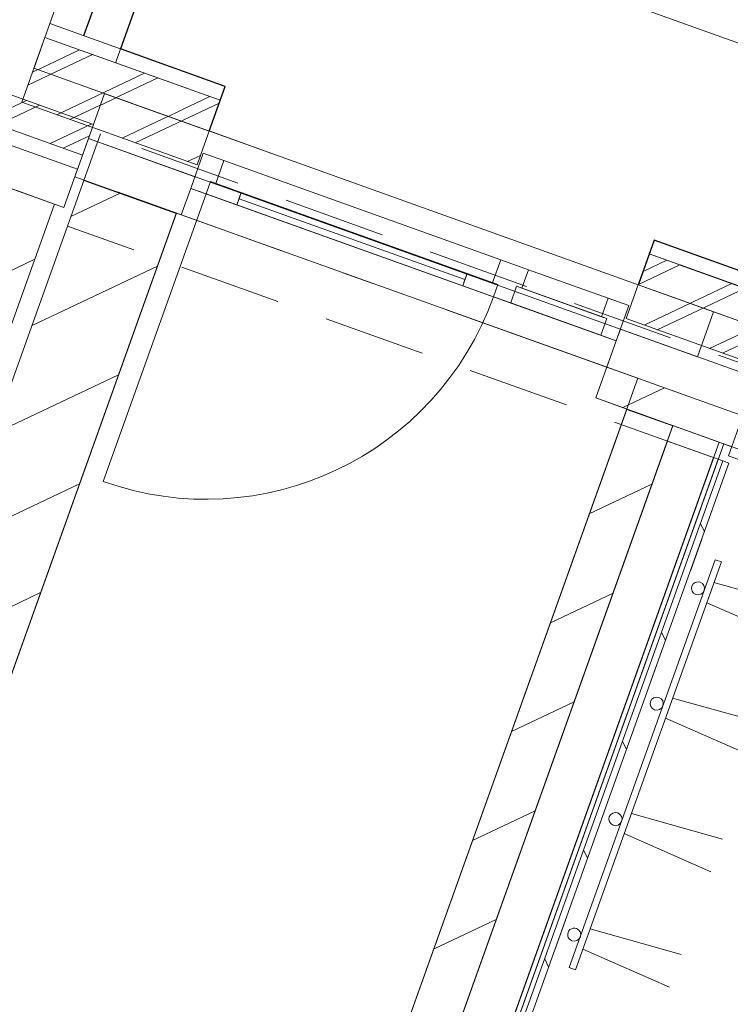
# Model space of a CAD drawing. Header units: metres. Extents: x 136314.7 to 136393.7, y 453293.7 to 453383.2.
# Tile 23 of 95: x 136357.5 to 136359.7, y 453318.6 to 453321.6. Entities that reach past the tile are written whole.
import ezdxf

# ---------------------------------------------------------------- set-up
doc = ezdxf.new("R2010")
doc.units = ezdxf.units.M
doc.set_wipeout_variables(frame=1)
for name, pattern in [('B0602', [312.5, 0, -312.5]), ('B0605', [966.6699999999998, 533.33, -233.3366666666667, 0.003333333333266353, -199.9999999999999]), ('B0703', [468.7000036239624, 312.5, -156.2000036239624]), ('CENTER__G5', [2.4, 1.5, -0.3, 0.3, -0.3]), ('Wipeout_Contour', [1000, 0, -1000])]:
    doc.linetypes.add(name, pattern=pattern)
for name, color, linetype in [('-DR-nw-vh-band 12x25', 2, 'CENTER__G5'), ('-DR-nw-vh-kantverharding', 4, 'Continuous'), ('-DR-nw-vh-scheiding verhardingen', 1, 'Continuous'), ('kavelgrens', 211, 'Continuous'), ('SIT_Situatie plgr_2_New_21 Buitenwanden', 7, 'Continuous'), ('SIT_Situatie plgr_2_New_21 Buitenwanden Afdek-arcering', 7, 'Continuous'), ('SIT_Situatie plgr_2_New_21 Buitenwanden Doorsnede-arcering', 7, 'Continuous'), ('SIT_Situatie plgr_2_New_22 C Binnenwanden', 7, 'Continuous'), ('SIT_Situatie plgr_2_New_22 C Binnenwanden Doorsnede-arcering', 7, 'Continuous'), ('SIT_Situatie plgr_2_New_23 Vloeren', 7, 'Continuous'), ('SIT_Situatie plgr_2_New_90 Terrein perceel', 7, 'Continuous'), ('SIT_Situatie plgr_4_New_21 Buitenwanden', 7, 'Continuous'), ('SIT_Situatie plgr_4_New_21 Buitenwanden Afdek-arcering', 7, 'Continuous'), ('SIT_Situatie plgr_4_New_21 Buitenwanden Deuren', 7, 'Continuous'), ('SIT_Situatie plgr_4_New_21 Buitenwanden Doorsnede-arcering', 7, 'Continuous'), ('SIT_Situatie plgr_4_New_21 Buitenwanden Laagscheidingslijnen', 7, 'Continuous'), ('SIT_Situatie plgr_4_New_22 C Binnenwanden', 7, 'Continuous'), ('SIT_Situatie plgr_4_New_22 C Binnenwanden Doorsnede-arcering', 7, 'Continuous'), ('SIT_Situatie plgr_4_New_22 NC Binnenwanden', 7, 'Continuous'), ('SIT_Situatie plgr_4_New_22 NC Binnenwanden Doorsnede-arcering', 7, 'Continuous'), ('SIT_Situatie plgr_4_New_23 Vloeren', 7, 'Continuous'), ('SIT_Situatie plgr_4_New_28 Draagconstructies', 7, 'Continuous'), ('SIT_Situatie plgr_4_New_31 Buitenwandopeningen', 7, 'Continuous'), ('SIT_Situatie plgr_4_New_31 Vensterbank', 7, 'Continuous'), ('SIT_Situatie plgr_4_New_43 Vloerafwerking', 7, 'Continuous'), ('SIT_Situatie plgr_4_New_45 Plafondafwerking', 7, 'Continuous'), ('SIT_Situatie plgr_4_New_82 Exterieur', 7, 'Continuous'), ('SIT_Situatie plgr_4_New_90 Terrein perceel', 7, 'Continuous')]:
    doc.layers.add(name, color=color, linetype=linetype)
pattern_1 = [(205.3082214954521, (19084.40436645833, 24879.28353662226), (-64.1231381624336, 135.6031826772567), []), (205.3082214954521, (19097.22899409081, 24852.16290008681), (-64.1231381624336, 135.6031826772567), [])]
pattern_2 = [(205.3082214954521, (19084.40436645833, 24879.28353662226), (-106.8718969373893, 226.0053044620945), [])]

# ---------------------------------------------------------------- blocks, each defined once
blk = doc.blocks.new('woonblok 1 jutfasehof')
at = {"layer": 'SIT_Situatie plgr_2_New_22 C Binnenwanden Doorsnede-arcering', "linetype": 'Continuous', "lineweight": 0}
h = blk.add_hatch(dxfattribs=at)
h.set_pattern_fill('130_KALKZANDSTEEN_0002', color=252, style=0, pattern_type=2)
h.set_pattern_definition([(205.30822150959, (19050.70796805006, 24785.13211794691), (-106.8718969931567, 226.0053044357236), [])])
h.paths.add_polyline_path([(-13085.87097515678, 25357.34241961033), (-16610.47425999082, 15509.05466566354), (-16497.4919913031, 15468.61944633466), (-12972.88870646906, 25316.90720028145)])
at = {"layer": 'SIT_Situatie plgr_2_New_21 Buitenwanden', "color": 252, "linetype": 'Continuous', "lineweight": 0, "flags": 128}
blk.add_lwpolyline([(-12902.85187307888, 25423.54380282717), (-12944.63493305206, 25306.79545851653)], dxfattribs=at)
at = {"layer": 'SIT_Situatie plgr_2_New_22 C Binnenwanden', "color": 252, "linetype": 'Continuous', "lineweight": 0, "flags": 128}
for points in [[(-12972.88870646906, 25316.90720028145), (-13085.87097515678, 25357.34241961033)], [(-16497.4919913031, 15468.61944633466), (-12972.88870646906, 25316.90720028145)]]:
    blk.add_lwpolyline(points, dxfattribs=at)
at = {"layer": 'SIT_Situatie plgr_2_New_23 Vloeren', "color": 252, "linetype": 'Continuous', "lineweight": 0, "flags": 128}
blk.add_lwpolyline([(-17435.68011338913, 26914.0954268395), (-12972.89496644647, 25316.8897089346), (-16497.49206534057, 15468.61923946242), (-20960.29501356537, 17065.80108430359)], close=True, dxfattribs=at)
at = {"layer": 'SIT_Situatie plgr_2_New_90 Terrein perceel', "color": 252, "linetype": 'Continuous', "lineweight": 0, "flags": 128}
for points in [[(-12617.78258000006, 26220.07158231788), (-14897.19973972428, 27035.85201590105), (-15133.07244558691, 26376.78712464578), (-12853.65568701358, 25561.0055701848)], [(-12853.65568701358, 25561.0055701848), (-12617.78258000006, 26220.07158231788)]]:
    blk.add_lwpolyline(points, dxfattribs=at)
at = {"layer": 'SIT_Situatie plgr_4_New_23 Vloeren', "color": 252, "linetype": 'Continuous', "lineweight": 0, "flags": 128}
blk.add_lwpolyline([(-11128.17108710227, 18570.79005871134), (-13077.10797496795, 13125.15830696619), (-14950.73059720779, 13795.70902796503), (-14044.34891512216, 16328.28128969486), (-15607.27028473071, 16887.63513753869), (-12600.23766886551, 25289.74952516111), (-11187.95889915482, 24784.3098899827), (-13152.43673424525, 19295.25440551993)], close=True, dxfattribs=at)
at = {"color": 252, "linetype": 'Wipeout_Contour', "lineweight": 0, "ltscale": 857234.0173906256}
blk.add_wipeout([(-8874.226255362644, 24349.230230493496), (-11058.55083922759, 25130.97806339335), (-11092.24685535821, 25036.826172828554), (-8907.922271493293, 24255.078339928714)], dxfattribs=at).dxf.layer = 'SIT_Situatie plgr_4_New_21 Buitenwanden Afdek-arcering'
at = {"layer": 'SIT_Situatie plgr_4_New_21 Buitenwanden', "color": 252, "linetype": 'Continuous', "lineweight": 0, "flags": 128}
for points in [[(-8874.22625536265, 24349.2302304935), (-11058.5508392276, 25130.97806339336)], [(-11092.24685535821, 25036.82617282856), (-8813.770380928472, 24221.38232379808)], [(-11283.02701242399, 24818.33381301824), (-10866.87564600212, 24669.39741809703)]]:
    blk.add_lwpolyline(points, dxfattribs=at)
at = {"layer": 'SIT_Situatie plgr_4_New_22 C Binnenwanden', "color": 252, "linetype": 'Continuous', "lineweight": 0, "flags": 128}
blk.add_lwpolyline([(-11080.76403959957, 24638.6724563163), (-11221.99187544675, 24689.21648051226)], dxfattribs=at)
at = {"layer": 'SIT_Situatie plgr_4_New_22 NC Binnenwanden', "color": 252, "linetype": 'Continuous', "lineweight": 0, "flags": 128}
blk.add_lwpolyline([(-10866.87564600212, 24669.39741809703), (-11283.02700229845, 24818.33380939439)], dxfattribs=at)
at = {"layer": 'SIT_Situatie plgr_4_New_31 Vensterbank', "color": 252, "linetype": 'Continuous', "lineweight": 0, "flags": 128}
for points in [[(-10910.68046697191, 24546.99996036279), (-10837.89707212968, 24750.36804398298)], [(-9608.559820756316, 24080.98405738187), (-10910.68046697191, 24546.99996036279)]]:
    blk.add_lwpolyline(points, dxfattribs=at)
at = {"color": 252, "linetype": 'Wipeout_Contour', "lineweight": 0, "ltscale": 845088.623700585}
blk.add_wipeout([(-13339.28066849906, 25628.594790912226), (-12887.351616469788, 25466.853921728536), (-12853.655600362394, 25561.005812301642), (-13305.584652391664, 25722.746681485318)], dxfattribs=at).dxf.layer = 'SIT_Situatie plgr_2_New_21 Buitenwanden Afdek-arcering'
at = {"layer": 'SIT_Situatie plgr_2_New_21 Buitenwanden Doorsnede-arcering', "linetype": 'Continuous', "lineweight": 0}
h = blk.add_hatch(dxfattribs=at)
h.set_pattern_fill('145_BAKSTEEN_0002', color=252, style=0, pattern_type=2)
h.set_pattern_definition([(205.30822150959, (19050.70796805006, 24785.13211794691), (-64.12313819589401, 135.6031826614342), []), (205.30822150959, (19063.53259568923, 24758.01148141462), (-64.12313819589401, 135.6031826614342), [])])
h.paths.add_polyline_path([(-13339.28066849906, 25628.59479091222), (-12887.35161646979, 25466.85392172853), (-12853.6556003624, 25561.00581230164), (-13305.58465239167, 25722.74668148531)])
at = {"layer": 'SIT_Situatie plgr_2_New_21 Buitenwanden', "color": 252, "linetype": 'Continuous', "lineweight": 0, "flags": 128}
for points in [[(-12853.6556003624, 25561.00581230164), (-13305.58465239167, 25722.74668148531)], [(-12853.6556003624, 25561.00581230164), (-13305.58465239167, 25722.74668148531)], [(-13339.28066849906, 25628.59479091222), (-12887.35161646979, 25466.85392172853)], [(-13339.28066849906, 25628.59479091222), (-12887.35161646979, 25466.85392172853)], [(-12902.85187307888, 25423.54380282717), (-13360.43006126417, 25587.30644110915)], [(-12853.6556003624, 25561.00581230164), (-12887.35161646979, 25466.85392172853)], [(-12853.6556003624, 25561.00581230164), (-12887.35161646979, 25466.85392172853)], [(-13402.21312123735, 25470.5580967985), (-12944.63493305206, 25306.79545851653)]]:
    blk.add_lwpolyline(points, dxfattribs=at)
at = {"color": 252, "linetype": 'Wipeout_Contour', "lineweight": 0, "ltscale": 852722.9171733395}
blk.add_wipeout([(-11129.312473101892, 24933.25909320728), (-11092.246855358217, 25036.82617282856), (-11186.398745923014, 25070.52218895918), (-11223.46436366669, 24966.9551093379)], dxfattribs=at).dxf.layer = 'SIT_Situatie plgr_4_New_21 Buitenwanden Afdek-arcering'
at = {"layer": 'SIT_Situatie plgr_4_New_21 Buitenwanden', "color": 252, "linetype": 'Continuous', "lineweight": 0, "flags": 128}
for points in [[(-11186.39874592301, 25070.52218895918), (-11223.46436366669, 24966.9551093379)], [(-11129.31247310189, 24933.25909320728), (-11092.24685535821, 25036.82617282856)], [(-11223.46436366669, 24966.9551093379), (-11129.31247310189, 24933.25909320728)]]:
    blk.add_lwpolyline(points, dxfattribs=at)
at = {"color": 252, "linetype": 'Wipeout_Contour', "lineweight": 0, "ltscale": 845790.5782255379}
blk.add_wipeout([(-13036.508306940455, 25732.657821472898), (-12593.995105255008, 25574.286790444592), (-12560.299089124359, 25668.438681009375), (-13002.812290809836, 25826.80971203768)], dxfattribs=at).dxf.layer = 'SIT_Situatie plgr_4_New_21 Buitenwanden Afdek-arcering'
at = {"layer": 'SIT_Situatie plgr_4_New_21 Buitenwanden', "color": 252, "linetype": 'Continuous', "lineweight": 0, "flags": 128}
for points in [[(-13002.81229591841, 25826.80970593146), (-13073.57392720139, 25629.09073481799)], [(-13002.81229080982, 25826.80971203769), (-13036.50830694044, 25732.65782147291)], [(-12560.29908912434, 25668.43868100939), (-13002.81229080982, 25826.80971203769)], [(-13036.50830694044, 25732.65782147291), (-12593.99510525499, 25574.2867904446)]]:
    blk.add_lwpolyline(points, dxfattribs=at)
at = {"layer": 'SIT_Situatie plgr_4_New_31 Buitenwandopeningen', "color": 252, "linetype": 'Continuous', "lineweight": 0, "flags": 128}
for points in [[(-12987.64908921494, 25869.17805688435), (-13002.81236685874, 25826.80950771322)], [(-12987.64908921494, 25869.17805688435), (-12450.98399185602, 25677.11101583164)], [(-13002.81236813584, 25826.8095041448), (-13036.50838349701, 25732.65761184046)]]:
    blk.add_lwpolyline(points, dxfattribs=at)
at = {"layer": 'SIT_Situatie plgr_4_New_90 Terrein perceel', "color": 252, "linetype": 'Continuous', "lineweight": 0, "flags": 128}
blk.add_lwpolyline([(-13002.81275531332, 25826.80842406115), (-12766.93923118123, 26485.87560117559)], dxfattribs=at)
at = {"color": 252, "linetype": 'Wipeout_Contour', "lineweight": 0, "ltscale": 852722.9172988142}
blk.add_wipeout([(-11129.312473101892, 24933.259093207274), (-11092.246928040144, 25036.82596974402), (-11186.398818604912, 25070.52198587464), (-11223.46436366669, 24966.955109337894)], dxfattribs=at).dxf.layer = 'SIT_Situatie plgr_4_New_21 Buitenwanden Afdek-arcering'
at = {"layer": 'SIT_Situatie plgr_4_New_21 Buitenwanden', "color": 252, "linetype": 'Continuous', "lineweight": 0, "flags": 128}
for points in [[(-11186.39881860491, 25070.52198587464), (-11223.46436366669, 24966.9551093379)], [(-11186.39881860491, 25070.52198587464), (-11092.24692804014, 25036.82596974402)], [(-11129.31247310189, 24933.25909320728), (-11092.24692804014, 25036.82596974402)], [(-11223.46436366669, 24966.9551093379), (-11129.31247310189, 24933.25909320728)]]:
    blk.add_lwpolyline(points, dxfattribs=at)
at = {"color": 252, "linetype": 'Wipeout_Contour', "lineweight": 0, "ltscale": 847003.5678960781}
blk.add_wipeout([(-12536.908832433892, 25437.02369469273), (-12499.843214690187, 25540.590774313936), (-12593.995105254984, 25574.2867904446), (-12631.06072299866, 25470.719710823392)], dxfattribs=at).dxf.layer = 'SIT_Situatie plgr_4_New_21 Buitenwanden Afdek-arcering'
at = {"layer": 'SIT_Situatie plgr_4_New_21 Buitenwanden', "color": 252, "linetype": 'Continuous', "lineweight": 0, "flags": 128}
for points in [[(-12593.99510525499, 25574.2867904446), (-12631.06072299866, 25470.7197108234)], [(-12536.9088324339, 25437.02369469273), (-12499.84321469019, 25540.59077431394)], [(-12536.9088324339, 25437.02369469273), (-12631.06072299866, 25470.7197108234)]]:
    blk.add_lwpolyline(points, dxfattribs=at)
at = {"color": 252, "linetype": 'Wipeout_Contour', "lineweight": 0, "ltscale": 847003.5680224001}
blk.add_wipeout([(-12536.908832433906, 25437.023694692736), (-12499.8432873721, 25540.590571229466), (-12593.995177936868, 25574.28658736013), (-12631.060722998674, 25470.7197108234)], dxfattribs=at).dxf.layer = 'SIT_Situatie plgr_4_New_21 Buitenwanden Afdek-arcering'
at = {"layer": 'SIT_Situatie plgr_4_New_21 Buitenwanden', "color": 252, "linetype": 'Continuous', "lineweight": 0, "flags": 128}
for points in [[(-12593.99517793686, 25574.28658736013), (-12631.06072299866, 25470.7197108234)], [(-12499.84328737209, 25540.59057122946), (-12593.99517793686, 25574.28658736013)], [(-12536.9088324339, 25437.02369469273), (-12499.84328737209, 25540.59057122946)], [(-12536.9088324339, 25437.02369469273), (-12631.06072299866, 25470.7197108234)]]:
    blk.add_lwpolyline(points, dxfattribs=at)
at = {"layer": 'SIT_Situatie plgr_4_New_90 Terrein perceel', "color": 252, "linetype": 'Continuous', "lineweight": 0, "flags": 128}
for points in [[(-12766.93923118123, 26485.87560117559), (-8638.353297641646, 25008.29601730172), (-8874.226003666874, 24349.23112610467), (-11152.70272979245, 25164.67407952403), (-11209.98595721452, 25004.6158655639), (-12523.43042598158, 25474.68445091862), (-12466.14719855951, 25634.74266487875), (-13002.81275531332, 25826.80842406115)], [(-8510.505141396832, 25068.75256961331), (-8682.35590499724, 24588.57469234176), (-8776.507808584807, 24622.27071313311), (-8638.353058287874, 25008.29669035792), (-12766.93921789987, 26485.87563828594)]]:
    blk.add_lwpolyline(points, dxfattribs=at)
at = {"color": 252, "linetype": 'Wipeout_Contour', "lineweight": 0, "ltscale": 849702.8722734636}
blk.add_wipeout([(-12869.15583170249, 25517.695470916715), (-11004.948003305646, 24850.514210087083), (-10955.751819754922, 24987.97597031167), (-12819.959648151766, 25655.157231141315)], dxfattribs=at).dxf.layer = 'SIT_Situatie plgr_4_New_21 Buitenwanden Afdek-arcering'
at = {"color": 252, "linetype": 'Wipeout_Contour', "lineweight": 0, "ltscale": 857754.8880955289}
blk.add_wipeout([(-12749.715828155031, 19485.690409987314), (-10941.924480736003, 24536.939567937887), (-10956.047264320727, 24541.99397035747), (-12763.838611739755, 19490.744812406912)], dxfattribs=at).dxf.layer = 'SIT_Situatie plgr_4_New_21 Buitenwanden Afdek-arcering'
at = {"layer": 'SIT_Situatie plgr_4_New_21 Buitenwanden Doorsnede-arcering', "linetype": 'Continuous', "lineweight": 0}
h = blk.add_hatch(dxfattribs=at)
h.set_pattern_fill('145_BAKSTEEN_0004', color=252, style=0, pattern_type=2)
h.set_pattern_definition(pattern_1)
h.paths.add_polyline_path([(-13002.81229591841, 25826.80970593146), (-13073.57392720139, 25629.09073481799), (-12536.90883243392, 25437.0236946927), (-12466.14719985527, 25634.74266534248)])
h = blk.add_hatch(dxfattribs=at)
h.set_pattern_fill('145_BAKSTEEN_0004', color=252, style=0, pattern_type=2)
h.set_pattern_definition(pattern_1)
h.paths.add_polyline_path([(-10747.8494997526, 25019.78117415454), (-11152.70272979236, 25164.67407952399), (-11223.46436366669, 24966.95510933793), (-10818.61113362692, 24822.06220396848)])
at = {"layer": 'SIT_Situatie plgr_4_New_21 Buitenwanden', "color": 252, "linetype": 'Continuous', "lineweight": 0}
for p, q in [((-12543.3903854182, 25401.1072891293), (-12556.19487154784, 25365.32957071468)), ((-12556.19487154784, 25365.32957071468), (-12585.17344542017, 25284.35894482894)), ((-11241.24394229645, 24935.08215369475), (-11254.04842842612, 24899.30443528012)), ((-11254.04842842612, 24899.30443528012), (-11283.02700229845, 24818.33380939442))]:
    blk.add_line(p, q, dxfattribs=at)
at = {"layer": 'SIT_Situatie plgr_4_New_21 Buitenwanden', "color": 252, "linetype": 'Continuous', "lineweight": 0, "flags": 128}
for points in [[(-12466.14719985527, 25634.74266534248), (-13002.81229591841, 25826.80970593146)], [(-13073.57392720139, 25629.09073481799), (-12536.90883243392, 25437.0236946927)], [(-12819.95964815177, 25655.15723114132), (-12869.15583170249, 25517.69547091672)], [(-10955.75181975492, 24987.97597031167), (-12819.95964815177, 25655.15723114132)], [(-12466.14719985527, 25634.74266534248), (-12536.90883243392, 25437.0236946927)], [(-12869.15583170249, 25517.69547091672), (-12910.93889170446, 25400.94712661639)], [(-12869.15583170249, 25517.69547091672), (-11004.94800330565, 24850.51421008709)], [(-12543.39037931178, 25401.10728694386), (-12869.15583170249, 25517.69547091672)], [(-12910.93889170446, 25400.94712661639), (-12585.17343931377, 25284.35894264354)], [(-11152.70272979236, 25164.67407952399), (-11223.46436366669, 24966.95510933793)], [(-10747.8494997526, 25019.78117415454), (-11152.70272979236, 25164.67407952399)], [(-11223.46436366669, 24966.95510933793), (-10818.61113362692, 24822.06220396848)], [(-10955.75181975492, 24987.97597031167), (-11004.94800330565, 24850.51421008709)], [(-10825.09258600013, 24786.14576239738), (-11241.243952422, 24935.08215731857)], [(-10908.97131869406, 24525.14596216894), (-10927.801696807, 24531.88516539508)]]:
    blk.add_lwpolyline(points, dxfattribs=at)
at = {"layer": 'SIT_Situatie plgr_4_New_21 Buitenwanden Deuren', "color": 252, "linetype": 'Continuous', "lineweight": 0}
for p, q in [((-12517.7814131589, 25472.66272595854), (-12556.19487154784, 25365.32957071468)), ((-12454.6996464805, 25450.08639515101), (-12517.7814131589, 25472.66272595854)), ((-12479.63469841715, 25380.41399613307), (-12454.6996464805, 25450.08639515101)), ((-11607.33263139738, 25146.82224997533), (-12454.6996464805, 25450.08639515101)), ((-12543.3903854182, 25401.1072891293), (-12556.19487154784, 25365.32957071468)), ((-12543.3903854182, 25401.1072891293), (-12556.19487154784, 25365.32957071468)), ((-12556.19487154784, 25365.32957071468), (-12585.17344542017, 25284.35894482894)), ((-12556.19487154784, 25365.32957071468), (-12509.11892626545, 25348.48156264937)), ((-12509.11892626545, 25348.48156264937), (-12495.6405198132, 25386.14231887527)), ((-12509.11892626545, 25348.48156264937), (-12495.6405198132, 25386.14231887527)), ((-12495.6405198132, 25386.14231887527), (-12479.63469841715, 25380.41399613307)), ((-12495.6405198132, 25386.14231887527), (-12401.4886292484, 25352.44630274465)), ((-12509.11892626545, 25348.48156264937), (-11629.74026839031, 25033.76077198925)), ((-12414.96703570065, 25314.78554651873), (-12509.11892626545, 25348.48156264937)), ((-12401.4886292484, 25352.44630274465), (-12414.96703570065, 25314.78554651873)), ((-11717.15295572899, 25086.28716623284), (-12408.22783247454, 25333.61592463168)), ((-11607.33263139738, 25146.82224997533), (-11632.26768333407, 25077.14985095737)), ((-11522.5959298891, 25116.49583545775), (-11607.33263139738, 25146.82224997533)), ((-11723.8921589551, 25067.45678811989), (-11710.41375250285, 25105.11754434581)), ((-11710.41375250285, 25105.11754434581), (-11616.26186193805, 25071.42152821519)), ((-11542.81353956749, 25060.00470111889), (-11522.5959298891, 25116.49583545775)), ((-11522.5959298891, 25116.49583545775), (-11278.71673671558, 25029.21392133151)), ((-11629.74026839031, 25033.76077198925), (-11723.8921589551, 25067.45678811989)), ((-11632.26768333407, 25077.14985095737), (-11616.26186193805, 25071.42152821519)), ((-11616.26186193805, 25071.42152821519), (-11629.74026839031, 25033.76077198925)), ((-11616.26186193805, 25071.42152821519), (-11629.74026839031, 25033.76077198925)), ((-11577.01520967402, 25014.89100295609), (-11558.81936096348, 25065.73302386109)), ((-11558.81936096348, 25065.73302386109), (-11542.81353956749, 25060.00470111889)), ((-11298.93434639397, 24972.72278699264), (-11542.81353956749, 25060.00470111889)), ((-11629.74026839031, 25033.76077198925), (-11577.01520967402, 25014.89100295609)), ((-11278.71673671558, 25029.21392133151), (-11298.93434639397, 24972.72278699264)), ((-11215.63497003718, 25006.63759052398), (-11278.71673671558, 25029.21392133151)), ((-11254.04842842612, 24899.30443528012), (-11215.63497003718, 25006.63759052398)), ((-11282.92852499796, 24966.99446425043), (-11301.1243737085, 24916.15244334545)), ((-11298.93434639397, 24972.72278699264), (-11282.92852499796, 24966.99446425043)), ((-11301.1243737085, 24916.15244334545), (-11254.04842842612, 24899.30443528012)), ((-11241.24394229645, 24935.08215369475), (-11254.04842842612, 24899.30443528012)), ((-11241.24394229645, 24935.08215369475), (-11254.04842842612, 24899.30443528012)), ((-11254.04842842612, 24899.30443528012), (-11283.02700229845, 24818.33380939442))]:
    blk.add_line(p, q, dxfattribs=at)
at = {"layer": 'SIT_Situatie plgr_4_New_21 Buitenwanden Deuren', "color": 252, "linetype": 'Continuous', "lineweight": 0, "flags": 128}
for points in [[(-11723.8921589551, 25067.45678811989), (-12414.96703570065, 25314.78554651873), (-12408.22783247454, 25333.61592463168), (-11717.15295572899, 25086.28716623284)], [(-11717.15295572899, 25086.28716623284), (-12408.22783247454, 25333.61592463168), (-12401.4886292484, 25352.44630274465), (-11710.41375250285, 25105.11754434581)], [(-11542.81353956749, 25060.00470111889), (-11298.93434639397, 24972.72278699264), (-11278.71673671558, 25029.21392133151), (-11522.5959298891, 25116.49583545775)], [(-11577.01520967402, 25014.89100295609), (-11301.1243737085, 24916.15244334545), (-11282.92852499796, 24966.99446425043), (-11558.81936096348, 25065.73302386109)]]:
    blk.add_lwpolyline(points, close=True, dxfattribs=at)
at = {"layer": 'SIT_Situatie plgr_4_New_22 C Binnenwanden', "color": 252, "linetype": 'Continuous', "lineweight": 0, "flags": 128}
blk.add_lwpolyline([(-12600.57422447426, 25288.8086005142), (-12883.02989143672, 25389.89666212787)], dxfattribs=at)
at = {"layer": 'SIT_Situatie plgr_4_New_28 Draagconstructies', "color": 252, "linetype": 'B0703', "lineweight": 0}
blk.add_line((-12832.14931300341, 25532.06612223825), (-12933.2373613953, 25249.61045054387), dxfattribs=at)
at = {"layer": 'SIT_Situatie plgr_4_New_31 Buitenwandopeningen', "color": 252, "linetype": 'Continuous', "lineweight": 0, "flags": 128}
for points in [[(-13002.81236813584, 25826.8095041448), (-12466.14727077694, 25634.74246309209)], [(-13036.50838349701, 25732.65761184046), (-12499.84328613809, 25540.59057078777)], [(-12450.98399185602, 25677.11101583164), (-12466.14726949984, 25634.74246666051)], [(-12466.14727077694, 25634.74246309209), (-12499.84328613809, 25540.59057078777)], [(-11152.70280073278, 25164.67388130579), (-11137.53952253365, 25207.04243027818)], [(-10732.68629249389, 25062.14952490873), (-11137.53952253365, 25207.04243027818)], [(-11186.398818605, 25070.52198587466), (-11152.70280200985, 25164.67387773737)], [(-10747.84957197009, 25019.78097236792), (-11152.70280200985, 25164.67387773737)], [(-10781.54558856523, 24925.62908050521), (-11186.398818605, 25070.52198587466)]]:
    blk.add_lwpolyline(points, dxfattribs=at)
at = {"color": 252, "linetype": 'Wipeout_Contour', "lineweight": 0, "ltscale": 857449.9474909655}
blk.add_wipeout([(-12768.893014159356, 19476.622028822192), (-10956.047264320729, 24541.993970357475), (-11097.27510016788, 24592.537994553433), (-12910.120850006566, 19527.16605301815)], dxfattribs=at).dxf.layer = 'SIT_Situatie plgr_4_New_21 Buitenwanden Afdek-arcering'
at = {"layer": 'SIT_Situatie plgr_4_New_21 Buitenwanden Doorsnede-arcering', "linetype": 'Continuous', "lineweight": 0}
h = blk.add_hatch(dxfattribs=at)
h.set_pattern_fill('310_NAALDHOUT__01__0004', color=252, style=0, pattern_type=2)
h.set_pattern_definition([(115.3082214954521, (19084.40436645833, 24879.28353662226), (226.0053044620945, 106.8718969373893), [])])
h.paths.add_polyline_path([(-12704.96906034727, 19506.84996625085), (-10908.97131869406, 24525.14596216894), (-10927.801696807, 24531.88516539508), (-12723.79943845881, 19513.58916948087)])
at = {"layer": 'SIT_Situatie plgr_4_New_22 C Binnenwanden Doorsnede-arcering', "linetype": 'Continuous', "lineweight": 0}
h = blk.add_hatch(dxfattribs=at)
h.set_pattern_fill('130_KALKZANDSTEEN_0004', color=252, style=0, pattern_type=2)
h.set_pattern_definition(pattern_2)
h.paths.add_polyline_path([(-12883.02989143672, 25389.89666212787), (-15889.72595040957, 16988.72319877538), (-15607.27028344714, 16887.63513716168), (-12600.57422447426, 25288.8086005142)])
h = blk.add_hatch(dxfattribs=at)
h.set_pattern_fill('130_KALKZANDSTEEN_0004', color=252, style=0, pattern_type=2)
h.set_pattern_definition(pattern_2)
h.paths.add_polyline_path([(-12960.66487420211, 19385.93821717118), (-11080.76403959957, 24638.6724563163), (-11221.99187544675, 24689.21648051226), (-13101.89271004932, 19436.48224136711)])
at = {"layer": 'SIT_Situatie plgr_4_New_22 NC Binnenwanden Doorsnede-arcering', "linetype": 'Continuous', "lineweight": 0}
h = blk.add_hatch(dxfattribs=at)
h.set_pattern_fill('130_KALKZANDSTEEN_0004', color=252, style=0, pattern_type=2)
h.set_pattern_definition(pattern_2)
h.paths.add_polyline_path([(-10866.87564600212, 24669.39741809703), (-11283.02700229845, 24818.33380939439), (-11316.7230184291, 24724.18191882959), (-10900.57166213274, 24575.24552753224)])
at = {"layer": 'SIT_Situatie plgr_4_New_21 Buitenwanden', "color": 252, "linetype": 'Continuous', "lineweight": 0, "flags": 128}
for points in [[(-11080.42707943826, 24639.61397522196), (-12910.12085000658, 19527.16605301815)], [(-10939.19924359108, 24589.069951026), (-11080.42707943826, 24639.61397522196)], [(-11097.2751001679, 24592.53799455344), (-12910.12085000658, 19527.16605301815)], [(-12768.89301415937, 19476.6220288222), (-10939.19924359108, 24589.069951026)], [(-10956.04726432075, 24541.99397035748), (-11097.2751001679, 24592.53799455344)], [(-10956.04726397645, 24541.99397023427), (-12758.7842088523, 19504.86759621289)], [(-12749.71582815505, 19485.69040998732), (-10941.92448073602, 24536.93956793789)], [(-12704.96906034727, 19506.84996625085), (-10908.97131869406, 24525.14596216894)], [(-10941.92448073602, 24536.93956793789), (-10956.04726432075, 24541.99397035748)], [(-10927.801696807, 24531.88516539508), (-10956.04726397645, 24541.99397023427)]]:
    blk.add_lwpolyline(points, dxfattribs=at)
at = {"layer": 'SIT_Situatie plgr_4_New_21 Buitenwanden Deuren', "color": 252, "linetype": 'Continuous', "lineweight": 0}
blk.add_line((-12509.11892626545, 25348.48156264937), (-12823.83971692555, 24469.10290477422), dxfattribs=at)
blk.add_arc((-12509.11892626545, 25348.48156264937), 933.9999999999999, 250.3082214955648, 340.3082214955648, dxfattribs=at)
at = {"layer": 'SIT_Situatie plgr_4_New_21 Buitenwanden Laagscheidingslijnen', "color": 252, "linetype": 'Continuous', "lineweight": 0}
blk.add_line((-12723.79943810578, 19513.58916874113), (-10927.80169625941, 24531.8851651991), dxfattribs=at)
at = {"layer": 'SIT_Situatie plgr_4_New_22 C Binnenwanden', "color": 252, "linetype": 'Continuous', "lineweight": 0, "flags": 128}
for points in [[(-12883.02989143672, 25389.89666212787), (-15889.72595040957, 16988.72319877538)], [(-15607.27028344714, 16887.63513716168), (-12600.57422447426, 25288.8086005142)], [(-11221.99187544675, 24689.21648051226), (-13101.89271004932, 19436.48224136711)], [(-12910.12085000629, 19527.16605301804), (-11080.76403959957, 24638.6724563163)]]:
    blk.add_lwpolyline(points, dxfattribs=at)
at = {"layer": 'SIT_Situatie plgr_4_New_22 NC Binnenwanden', "color": 252, "linetype": 'Continuous', "lineweight": 0, "flags": 128}
blk.add_lwpolyline([(-11316.7230184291, 24724.18191882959), (-10900.57166213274, 24575.24552753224)], dxfattribs=at)
at = {"layer": 'SIT_Situatie plgr_4_New_28 Draagconstructies', "color": 252, "linetype": 'B0703', "lineweight": 0}
for p, q in [((-8439.93722062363, 23960.13752233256), (-12832.14931300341, 25532.06612223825)), ((-9200.114546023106, 23913.56328410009), (-12933.2373613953, 25249.61045054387))]:
    blk.add_line(p, q, dxfattribs=at)
at = {"layer": 'SIT_Situatie plgr_4_New_28 Draagconstructies', "color": 252, "linetype": 'B0605', "lineweight": 0}
blk.add_line((1781.463743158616, 20142.6837293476), (-12882.69333719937, 25390.83828639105), dxfattribs=at)
at = {"layer": 'SIT_Situatie plgr_4_New_43 Vloerafwerking', "color": 252, "linetype": 'Continuous', "lineweight": 0, "flags": 128}
blk.add_lwpolyline([(-13179.84435682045, 15939.35357527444), (-13137.76504422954, 16056.92968967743), (-13033.25651229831, 16019.52715596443), (-13066.95252932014, 15925.37526149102), (-12187.57387981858, 15610.65447856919), (-12037.96051303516, 16028.69727733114), (-11815.76210539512, 15949.17467352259), (-11079.50415523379, 18006.39347595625), (-11631.23423165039, 18203.85213688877), (-11597.53821551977, 18298.00402745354), (-13198.12035512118, 18870.83630167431), (-13231.8163712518, 18776.68441110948), (-13325.96823859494, 18810.38041170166), (-11221.65488977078, 24690.15799028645), (-11316.7230184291, 24724.18191882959), (-11254.04842842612, 24899.30443528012), (-12556.19526140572, 25365.3297102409), (-12585.17341946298, 25284.35901735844), (-12600.23725958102, 25289.75013264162), (-15607.2702822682, 16887.63513665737), (-14044.34892402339, 16328.28129288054), (-14069.58022784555, 16257.78112350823)], close=True, dxfattribs=at)
at = {"layer": 'SIT_Situatie plgr_4_New_45 Plafondafwerking', "color": 252, "linetype": 'B0602', "lineweight": 0, "flags": 128}
blk.add_lwpolyline([(-9200.114505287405, 23913.5632695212), (-10908.97131869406, 24525.14596216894), (-12603.87805840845, 19789.31389061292), (-10895.02124500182, 19177.73119796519)], close=True, dxfattribs=at)
at = {"layer": 'SIT_Situatie plgr_4_New_82 Exterieur', "color": 252, "linetype": 'Continuous', "lineweight": 0}
for p, q in [((-10954.92304577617, 24159.54313819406), (-10675.7311647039, 24081.109130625)), ((-10977.02105423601, 24097.797835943), (-10711.4621534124, 23981.2711428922)), ((-11081.28302947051, 23806.47352109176), (-10802.09114839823, 23728.0395135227)), ((-11103.38103793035, 23744.72821884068), (-10837.82213710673, 23628.2015257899)), ((-11207.64301316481, 23453.40390398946), (-10928.4511320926, 23374.96989642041)), ((-11229.74102162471, 23391.65860173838), (-10964.18212080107, 23275.13190868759)), ((-11334.00299685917, 23100.33428688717), (-11054.81111578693, 23021.90027931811)), ((-11356.10100531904, 23038.58898463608), (-11090.5421044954, 22922.06229158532))]:
    blk.add_line(p, q, dxfattribs=at)
at = {"layer": 'SIT_Situatie plgr_4_New_82 Exterieur', "color": 252, "linetype": 'Continuous', "lineweight": 0, "flags": 128}
blk.add_lwpolyline([(-11397.48663660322, 22982.01610429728), (-10951.01469421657, 24229.52875139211), (-10932.18431463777, 24222.78955226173), (-11378.65625702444, 22975.27690516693)], close=True, dxfattribs=at)
for points in [[(-10996.80187031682, 24160.9464322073, -0.9999999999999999), (-11010.28026857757, 24123.28567304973, -0.9999999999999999)], [(-11123.16185401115, 23807.876815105, -0.9999999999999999), (-11136.6402522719, 23770.21605594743, -0.9999999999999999)], [(-11249.52183770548, 23454.80719800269, -0.9999999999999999), (-11263.00023596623, 23417.14643884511, -0.9999999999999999)], [(-11375.88182139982, 23101.73758090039, -0.9999999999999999), (-11389.36021966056, 23064.07682174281, -0.9999999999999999)]]:
    blk.add_lwpolyline(points, format="xyb", close=True, dxfattribs=at)
at = {"layer": 'SIT_Situatie plgr_4_New_90 Terrein perceel', "color": 252, "linetype": 'Continuous', "lineweight": 0, "flags": 128}
blk.add_lwpolyline([(-12749.71583052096, 19485.6904017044), (-11092.64255514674, 18892.64053108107), (-11038.72598128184, 19043.29179681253), (-10671.53360282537, 18911.87733507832), (-8917.658753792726, 23812.475247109), (-9284.851192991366, 23943.88971645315), (-9268.003186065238, 23990.96566470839), (-10925.07648188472, 24584.01552403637)], close=True, dxfattribs=at)

msp = doc.modelspace()

# ---------------------------------------------------------------- linework, layer by layer
at = {"layer": '-DR-nw-vh-band 12x25', "flags": 128}
msp.add_lwpolyline([(136357.8319940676, 453321.9431968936), (136357.6853435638, 453321.5334326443)], dxfattribs=at)
at = {"layer": '-DR-nw-vh-kantverharding', "flags": 128}
msp.add_lwpolyline([(136357.9853398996, 453322.0155437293), (136357.798325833, 453321.4929974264)], dxfattribs=at)
at = {"layer": '-DR-nw-vh-scheiding verhardingen', "flags": 128}
msp.add_lwpolyline([(136370.9042695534, 453316.8025101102), (136362.2187835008, 453319.9109600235), (136362.3165019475, 453320.1840005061), (136361.9022335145, 453320.332262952), (136361.7657132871, 453320.3811222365), (136361.6679948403, 453320.1080817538), (136359.4318867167, 453320.9083623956), (136359.3813426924, 453320.7671345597), (136358.0695829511, 453321.2419105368), (136358.1184422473, 453321.3784309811), (136357.798325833, 453321.4929974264)], dxfattribs=at)

# ---------------------------------------------------------------- next in the draw order: block references
at = {"layer": 'kavelgrens', "xscale": 0.001, "yscale": 0.001}
msp.add_blockref('woonblok 1 jutfasehof', (136370.5694262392, 453295.7013199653), dxfattribs=at)

doc.saveas('drawing.dxf')
